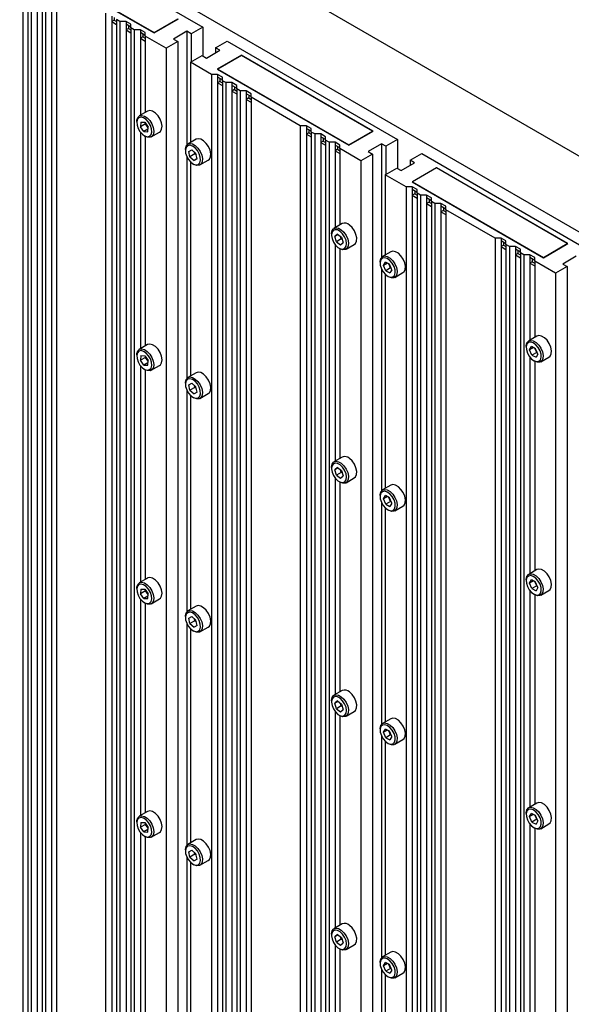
# Paper-space layout 'Blatt4' of a CAD drawing. Header units: millimetres. Extents: x 5 to 418, y 2 to 292.
# Tile 91 of 102: x 282 to 309, y 179 to 227. Entities that reach past the tile are written whole.
import ezdxf

# ---------------------------------------------------------------- set-up
doc = ezdxf.new("R2010")
doc.units = ezdxf.units.MM

psp = doc.layouts.new('Blatt4')

# ---------------------------------------------------------------- linework, layer by layer
at = {"color": 7, "linetype": 'Continuous', "lineweight": 25}
for p, q in [((265.809, 245.165), (323.084, 212.101)), ((263.098, 243.056), (319.431, 210.536)), ((282.426, 231.286), (290.675, 226.524)), ((281.954, 229.926), (288.318, 226.252)), ((281.978, 229.926), (288.318, 226.265)), ((281.966, 229.273), (281.966, 158.54)), ((282.202, 229.375), (282.202, 158.404)), ((282.366, 229.28), (282.366, 158.309)), ((282.662, 228.871), (282.662, 158.138)), ((282.897, 228.973), (282.897, 158.002)), ((283.062, 228.878), (283.062, 157.907)), ((283.357, 228.47), (283.357, 157.737)), ((283.593, 228.572), (283.593, 157.601)), ((285.973, 227.198), (285.973, 156.227)), ((286.268, 227.061), (286.268, 226.789)), ((286.386, 226.857), (286.268, 226.789)), ((286.268, 226.789), (286.268, 156.056)), ((286.268, 226.789), (286.504, 226.653)), ((286.386, 226.993), (286.386, 226.857)), ((286.386, 226.857), (286.504, 226.789)), ((286.668, 226.796), (286.504, 226.891)), ((286.504, 226.891), (286.504, 155.92)), ((286.964, 226.796), (286.668, 226.796)), ((286.668, 226.796), (286.668, 155.825)), ((287.199, 226.66), (286.964, 226.796)), ((286.964, 226.796), (286.964, 226.66)), ((288.318, 226.265), (289.473, 226.932)), ((288.318, 226.252), (289.497, 226.932)), ((287.199, 226.524), (286.964, 226.66)), ((286.964, 226.66), (286.964, 226.388)), ((287.081, 226.456), (286.964, 226.388)), ((286.964, 226.388), (286.964, 155.655)), ((286.964, 226.388), (287.199, 226.252)), ((287.081, 226.592), (287.081, 226.456)), ((287.081, 226.456), (287.199, 226.388)), ((287.199, 226.49), (287.199, 226.66)), ((287.364, 226.395), (287.199, 226.49)), ((287.199, 226.49), (287.199, 155.519)), ((287.659, 226.395), (287.364, 226.395)), ((287.364, 226.395), (287.364, 155.424)), ((287.895, 226.259), (287.659, 226.395)), ((287.659, 226.395), (287.659, 226.259)), ((289.909, 226.32), (289.261, 225.946)), ((290.116, 226.201), (289.909, 226.32)), ((289.909, 226.32), (289.909, 220.823)), ((290.675, 226.524), (290.116, 226.201)), ((290.675, 226.524), (290.675, 225.129)), ((287.895, 226.123), (287.659, 226.259)), ((287.659, 226.259), (287.659, 225.986)), ((287.777, 226.055), (287.659, 225.986)), ((287.659, 225.986), (287.659, 222.258)), ((287.659, 225.986), (287.895, 225.85)), ((287.777, 226.191), (287.777, 226.055)), ((287.777, 226.055), (287.895, 225.986)), ((287.895, 226.088), (287.895, 226.259)), ((288.908, 225.504), (287.895, 226.088)), ((287.895, 226.088), (287.895, 222.394)), ((288.318, 226.265), (288.318, 226.252)), ((289.467, 225.827), (288.908, 225.504)), ((289.261, 225.946), (289.467, 225.827)), ((289.467, 225.827), (289.467, 154.209)), ((290.116, 226.201), (290.116, 224.84)), ((291.294, 225.521), (291.854, 225.844)), ((291.854, 225.844), (300.104, 221.081)), ((288.908, 225.504), (288.908, 154.533)), ((290.852, 225.027), (291.5, 225.401)), ((291.5, 225.401), (291.294, 225.521)), ((291.294, 225.521), (291.294, 225.282)), ((290.086, 224.823), (290.646, 225.146)), ((290.646, 225.146), (290.852, 225.027)), ((292.561, 225.163), (291.383, 224.483)), ((292.561, 225.15), (291.406, 224.483)), ((298.925, 221.49), (292.561, 225.163)), ((292.561, 225.163), (292.561, 225.15)), ((298.901, 221.49), (292.561, 225.15)), ((291.099, 224.238), (290.086, 224.823)), ((290.086, 224.823), (290.086, 220.938)), ((291.383, 224.483), (297.746, 220.809)), ((291.406, 224.483), (297.746, 220.823)), ((291.406, 224.483), (291.406, 224.469)), ((291.394, 224.238), (291.099, 224.238)), ((291.099, 224.238), (291.099, 153.244)), ((291.63, 224.102), (291.394, 224.238)), ((291.394, 224.238), (291.394, 224.102)), ((291.63, 223.966), (291.394, 224.102)), ((291.394, 224.102), (291.394, 223.83)), ((291.512, 224.034), (291.512, 223.898)), ((291.63, 223.932), (291.63, 224.102)), ((291.795, 223.837), (291.63, 223.932)), ((291.63, 223.932), (291.63, 152.961)), ((291.512, 223.898), (291.394, 223.83)), ((291.394, 223.83), (291.394, 153.097)), ((291.394, 223.83), (291.63, 223.694)), ((291.512, 223.898), (291.63, 223.83)), ((292.09, 223.837), (291.795, 223.837)), ((291.795, 223.837), (291.795, 152.866)), ((292.325, 223.701), (292.09, 223.837)), ((292.09, 223.837), (292.09, 223.701)), ((292.325, 223.565), (292.09, 223.701)), ((292.09, 223.701), (292.09, 223.429)), ((292.207, 223.497), (292.09, 223.429)), ((292.207, 223.633), (292.207, 223.497)), ((292.207, 223.497), (292.325, 223.429)), ((292.325, 223.531), (292.325, 223.701)), ((292.49, 223.436), (292.325, 223.531)), ((292.325, 223.531), (292.325, 152.56)), ((292.785, 223.436), (292.49, 223.436)), ((292.49, 223.436), (292.49, 152.465)), ((293.021, 223.3), (292.785, 223.436)), ((292.785, 223.436), (292.785, 223.299)), ((292.09, 223.429), (292.09, 152.696)), ((292.09, 223.429), (292.325, 223.293)), ((293.021, 223.163), (292.785, 223.299)), ((292.785, 223.299), (292.785, 223.027)), ((292.903, 223.095), (292.785, 223.027)), ((292.785, 223.027), (292.785, 152.294)), ((292.785, 223.027), (293.021, 222.891)), ((292.903, 223.231), (292.903, 223.095)), ((292.903, 223.095), (293.021, 223.027)), ((293.021, 223.129), (293.021, 223.3)), ((295.401, 221.755), (293.021, 223.129)), ((293.021, 223.129), (293.021, 152.158)), ((288.003, 222.457), (287.602, 222.225)), ((287.482, 221.958), (287.482, 221.904)), ((287.68, 221.925), (287.662, 221.7)), ((287.898, 221.836), (287.662, 221.7)), ((287.829, 221.468), (287.662, 221.7)), ((287.68, 221.925), (287.865, 221.918)), ((288.024, 221.58), (287.829, 221.468)), ((287.865, 221.918), (288.032, 221.686)), ((287.898, 221.836), (287.9, 221.868)), ((287.898, 221.836), (287.921, 221.84)), ((288.029, 221.654), (287.898, 221.836)), ((288.014, 221.461), (288.032, 221.686)), ((295.696, 221.755), (295.401, 221.755)), ((295.401, 221.755), (295.401, 150.784)), ((295.932, 221.619), (295.696, 221.755)), ((295.696, 221.755), (295.696, 221.619)), ((295.932, 221.483), (295.696, 221.619)), ((295.696, 221.619), (295.696, 221.347)), ((295.814, 221.551), (295.814, 221.415)), ((295.932, 221.448), (295.932, 221.619)), ((287.659, 221.44), (287.659, 210.962)), ((287.829, 221.468), (288.014, 221.461)), ((287.847, 221.271), (287.894, 221.244)), ((287.895, 221.244), (287.895, 211.099)), ((288.186, 221.215), (288.586, 221.446)), ((290.36, 221.096), (289.96, 220.865)), ((295.814, 221.415), (295.696, 221.347)), ((295.696, 221.347), (295.696, 150.613)), ((295.696, 221.347), (295.932, 221.21)), ((295.814, 221.415), (295.932, 221.347)), ((296.097, 221.353), (295.932, 221.448)), ((295.932, 221.448), (295.932, 150.477)), ((296.392, 221.353), (296.097, 221.353)), ((296.097, 221.353), (296.097, 150.382)), ((296.627, 221.217), (296.392, 221.353)), ((296.392, 221.353), (296.392, 221.217)), ((296.627, 221.081), (296.392, 221.217)), ((296.392, 221.217), (296.392, 220.945)), ((296.51, 221.149), (296.51, 221.013)), ((296.627, 221.047), (296.627, 221.217)), ((297.746, 220.823), (298.901, 221.49)), ((297.746, 220.809), (298.925, 221.49)), ((298.901, 221.49), (298.901, 221.476)), ((300.104, 221.081), (299.544, 220.758)), ((300.104, 221.081), (300.104, 219.687)), ((289.839, 220.598), (289.839, 220.543)), ((290.008, 220.509), (290.154, 220.59)), ((290.35, 220.413), (290.154, 220.59)), ((296.51, 221.013), (296.392, 220.945)), ((296.392, 220.945), (296.392, 150.212)), ((296.392, 220.945), (296.627, 220.809)), ((296.51, 221.013), (296.627, 220.945)), ((296.792, 220.952), (296.627, 221.047)), ((296.627, 221.047), (296.627, 150.076)), ((297.087, 220.952), (296.792, 220.952)), ((296.792, 220.952), (296.792, 149.981)), ((297.323, 220.816), (297.087, 220.952)), ((297.087, 220.952), (297.087, 220.816)), ((297.323, 220.68), (297.087, 220.816)), ((297.087, 220.816), (297.087, 220.544)), ((297.205, 220.612), (297.087, 220.544)), ((297.205, 220.748), (297.205, 220.612)), ((297.205, 220.612), (297.323, 220.544)), ((297.323, 220.646), (297.323, 220.816)), ((298.336, 220.061), (297.323, 220.646)), ((297.323, 220.646), (297.323, 216.951)), ((297.746, 220.823), (297.746, 220.809)), ((299.337, 220.877), (298.689, 220.503)), ((299.544, 220.758), (299.337, 220.877)), ((299.337, 220.877), (299.337, 215.381)), ((299.544, 220.758), (299.544, 219.397)), ((289.909, 220.253), (289.909, 209.528)), ((290.058, 220.252), (290.008, 220.509)), ((290.294, 220.388), (290.058, 220.252)), ((290.058, 220.252), (290.254, 220.075)), ((290.4, 220.159), (290.254, 220.075)), ((290.401, 220.155), (290.254, 220.075)), ((290.294, 220.388), (290.276, 220.48)), ((290.345, 220.417), (290.294, 220.388)), ((290.368, 220.321), (290.294, 220.388)), ((290.401, 220.155), (290.35, 220.413)), ((297.087, 220.544), (297.087, 216.815)), ((297.087, 220.544), (297.323, 220.408)), ((298.896, 220.384), (298.336, 220.061)), ((298.689, 220.503), (298.896, 220.384)), ((298.896, 220.384), (298.896, 148.767)), ((300.722, 220.078), (301.282, 220.401)), ((301.282, 220.401), (309.532, 215.639)), ((290.086, 220.001), (290.086, 209.642)), ((290.204, 219.91), (290.251, 219.883)), ((290.543, 219.854), (290.943, 220.086)), ((298.336, 220.061), (298.336, 149.09)), ((299.514, 219.38), (300.074, 219.704)), ((300.074, 219.704), (300.28, 219.585)), ((300.28, 219.585), (300.928, 219.959)), ((300.928, 219.959), (300.722, 220.078)), ((300.722, 220.078), (300.722, 219.84)), ((301.989, 219.721), (300.811, 219.04)), ((301.989, 219.707), (300.834, 219.04)), ((308.353, 216.047), (301.989, 219.721)), ((301.989, 219.721), (301.989, 219.707)), ((308.33, 216.047), (301.989, 219.707)), ((300.527, 218.796), (299.514, 219.38)), ((299.514, 219.38), (299.514, 215.495)), ((300.822, 218.796), (300.527, 218.796)), ((300.527, 218.796), (300.527, 147.802)), ((300.811, 219.04), (307.175, 215.366)), ((301.058, 218.66), (300.822, 218.796)), ((300.822, 218.796), (300.822, 218.66)), ((300.834, 219.04), (307.175, 215.38)), ((300.834, 219.04), (300.834, 219.027)), ((301.058, 218.523), (300.822, 218.66)), ((300.822, 218.66), (300.822, 218.387)), ((300.94, 218.455), (300.822, 218.387)), ((300.822, 218.387), (300.822, 147.654)), ((300.822, 218.387), (301.058, 218.251)), ((300.94, 218.592), (300.94, 218.455)), ((300.94, 218.455), (301.058, 218.387)), ((301.058, 218.489), (301.058, 218.66)), ((301.223, 218.394), (301.058, 218.489)), ((301.058, 218.489), (301.058, 147.518)), ((301.518, 218.394), (301.223, 218.394)), ((301.223, 218.394), (301.223, 147.423)), ((301.753, 218.258), (301.518, 218.394)), ((301.518, 218.394), (301.518, 218.258)), ((301.753, 218.122), (301.518, 218.258)), ((301.518, 218.258), (301.518, 217.986)), ((301.753, 218.088), (301.753, 218.258)), ((301.636, 218.054), (301.518, 217.986)), ((301.518, 217.986), (301.518, 147.253)), ((301.518, 217.986), (301.753, 217.85)), ((301.636, 218.19), (301.636, 218.054)), ((301.636, 218.054), (301.753, 217.986)), ((301.918, 217.993), (301.753, 218.088)), ((301.753, 218.088), (301.753, 147.117)), ((302.213, 217.993), (301.918, 217.993)), ((301.918, 217.993), (301.918, 147.022)), ((302.449, 217.857), (302.213, 217.993)), ((302.213, 217.993), (302.213, 217.857)), ((302.449, 217.721), (302.213, 217.857)), ((302.213, 217.857), (302.213, 217.585)), ((302.331, 217.789), (302.331, 217.653)), ((302.449, 217.686), (302.449, 217.857)), ((302.331, 217.653), (302.213, 217.585)), ((302.213, 217.585), (302.213, 146.851)), ((302.213, 217.585), (302.449, 217.449)), ((302.331, 217.653), (302.449, 217.585)), ((304.829, 216.312), (302.449, 217.686)), ((302.449, 217.686), (302.449, 146.715)), ((297.431, 217.014), (297.031, 216.783)), ((296.91, 216.516), (296.91, 216.461)), ((297.199, 216.513), (297.073, 216.4)), ((297.229, 216.49), (297.073, 216.4)), ((297.149, 216.137), (297.073, 216.4)), ((297.199, 216.513), (297.401, 216.363)), ((297.385, 216.273), (297.347, 216.403)), ((297.385, 216.273), (297.419, 216.299)), ((297.401, 216.363), (297.477, 216.101)), ((305.124, 216.312), (304.829, 216.312)), ((304.829, 216.312), (304.829, 145.341)), ((305.36, 216.176), (305.124, 216.312)), ((305.124, 216.312), (305.124, 216.176)), ((297.087, 215.997), (297.087, 205.52)), ((297.385, 216.273), (297.149, 216.137)), ((297.149, 216.137), (297.351, 215.988)), ((297.275, 215.828), (297.322, 215.801)), ((297.351, 215.988), (297.477, 216.101)), ((297.439, 216.234), (297.385, 216.273)), ((297.614, 215.772), (298.015, 216.004)), ((305.36, 216.04), (305.124, 216.176)), ((305.124, 216.176), (305.124, 215.904)), ((305.242, 215.972), (305.124, 215.904)), ((305.124, 215.904), (305.124, 145.171)), ((305.124, 215.904), (305.36, 215.768)), ((305.242, 216.108), (305.242, 215.972)), ((305.242, 215.972), (305.36, 215.904)), ((305.36, 216.006), (305.36, 216.176)), ((305.525, 215.911), (305.36, 216.006)), ((305.36, 216.006), (305.36, 145.035)), ((305.82, 215.911), (305.525, 215.911)), ((305.525, 215.911), (305.525, 144.94)), ((306.056, 215.775), (305.82, 215.911)), ((305.82, 215.911), (305.82, 215.775)), ((307.175, 215.38), (308.33, 216.047)), ((307.175, 215.366), (308.353, 216.047)), ((308.33, 216.047), (308.33, 216.033)), ((297.323, 215.801), (297.323, 205.656)), ((299.788, 215.653), (299.388, 215.422)), ((306.056, 215.639), (305.82, 215.775)), ((305.82, 215.775), (305.82, 215.502)), ((305.938, 215.57), (305.82, 215.502)), ((305.82, 215.502), (305.82, 144.769)), ((305.82, 215.502), (306.056, 215.366)), ((305.938, 215.707), (305.938, 215.57)), ((305.938, 215.57), (306.056, 215.502)), ((306.056, 215.604), (306.056, 215.775)), ((306.22, 215.509), (306.056, 215.604)), ((306.056, 215.604), (306.056, 144.633)), ((306.515, 215.509), (306.22, 215.509)), ((306.22, 215.509), (306.22, 144.538)), ((306.751, 215.373), (306.515, 215.509)), ((306.515, 215.509), (306.515, 215.373)), ((306.751, 215.237), (306.515, 215.373)), ((306.515, 215.373), (306.515, 215.101)), ((306.751, 215.203), (306.751, 215.373)), ((307.175, 215.38), (307.175, 215.366)), ((308.766, 215.434), (308.117, 215.06)), ((299.267, 215.155), (299.267, 215.1)), ((299.428, 214.994), (299.52, 215.151)), ((299.616, 215.102), (299.428, 214.994)), ((299.54, 214.732), (299.428, 214.994)), ((299.724, 215.047), (299.52, 215.151)), ((299.776, 214.869), (299.54, 214.732)), ((299.776, 214.869), (299.693, 215.063)), ((299.836, 214.785), (299.724, 215.047)), ((299.792, 214.887), (299.776, 214.869)), ((299.807, 214.852), (299.776, 214.869)), ((306.633, 215.169), (306.515, 215.101)), ((306.515, 215.101), (306.515, 211.373)), ((306.515, 215.101), (306.751, 214.965)), ((306.633, 215.305), (306.633, 215.169)), ((306.633, 215.169), (306.751, 215.101)), ((307.764, 214.618), (306.751, 215.203)), ((306.751, 215.203), (306.751, 211.509)), ((308.324, 214.941), (307.764, 214.618)), ((308.117, 215.06), (308.324, 214.941)), ((308.324, 214.941), (308.324, 143.324)), ((299.337, 214.81), (299.337, 204.085)), ((299.514, 214.558), (299.514, 204.2)), ((299.54, 214.732), (299.744, 214.628)), ((299.632, 214.468), (299.679, 214.441)), ((299.836, 214.785), (299.744, 214.628)), ((299.971, 214.412), (300.372, 214.643)), ((307.764, 214.618), (307.764, 143.647)), ((306.859, 211.571), (306.459, 211.34)), ((288.003, 211.161), (287.602, 210.93)), ((306.338, 211.073), (306.338, 211.018)), ((306.499, 210.912), (306.592, 211.069)), ((306.795, 210.965), (306.592, 211.069)), ((287.482, 210.663), (287.482, 210.608)), ((287.68, 210.629), (287.662, 210.404)), ((287.68, 210.629), (287.865, 210.622)), ((287.865, 210.622), (288.032, 210.391)), ((287.898, 210.54), (287.9, 210.573)), ((306.687, 211.02), (306.499, 210.912)), ((306.611, 210.65), (306.499, 210.912)), ((306.847, 210.786), (306.611, 210.65)), ((306.611, 210.65), (306.815, 210.546)), ((306.847, 210.786), (306.764, 210.981)), ((306.907, 210.703), (306.795, 210.965)), ((306.907, 210.703), (306.815, 210.546)), ((306.863, 210.805), (306.847, 210.786)), ((306.878, 210.77), (306.847, 210.786)), ((287.659, 210.144), (287.659, 199.667)), ((287.898, 210.54), (287.662, 210.404)), ((287.829, 210.173), (287.662, 210.404)), ((288.024, 210.285), (287.829, 210.173)), ((287.829, 210.173), (288.014, 210.166)), ((287.898, 210.54), (287.921, 210.545)), ((288.029, 210.358), (287.898, 210.54)), ((288.014, 210.166), (288.032, 210.391)), ((288.186, 209.92), (288.586, 210.151)), ((306.515, 210.554), (306.515, 200.077)), ((306.703, 210.386), (306.75, 210.358)), ((306.751, 210.358), (306.751, 200.213)), ((307.042, 210.33), (307.443, 210.561)), ((287.847, 209.976), (287.894, 209.948)), ((287.895, 209.948), (287.895, 199.803)), ((290.36, 209.801), (289.96, 209.569)), ((289.839, 209.302), (289.839, 209.248)), ((290.008, 209.214), (290.154, 209.294)), ((290.058, 208.956), (290.008, 209.214)), ((290.35, 209.117), (290.154, 209.294)), ((290.294, 209.093), (290.276, 209.184)), ((289.909, 208.957), (289.909, 198.233)), ((290.294, 209.093), (290.058, 208.956)), ((290.058, 208.956), (290.254, 208.779)), ((290.086, 208.706), (290.086, 198.347)), ((290.4, 208.863), (290.254, 208.779)), ((290.401, 208.86), (290.254, 208.779)), ((290.345, 209.122), (290.294, 209.093)), ((290.368, 209.025), (290.294, 209.093)), ((290.401, 208.86), (290.35, 209.117)), ((290.543, 208.559), (290.943, 208.79)), ((290.204, 208.615), (290.251, 208.588)), ((297.431, 205.718), (297.031, 205.487)), ((296.91, 205.22), (296.91, 205.166)), ((297.199, 205.217), (297.073, 205.104)), ((297.229, 205.195), (297.073, 205.104)), ((297.149, 204.842), (297.073, 205.104)), ((297.385, 204.978), (297.149, 204.842)), ((297.199, 205.217), (297.401, 205.068)), ((297.385, 204.978), (297.347, 205.107)), ((297.385, 204.978), (297.419, 205.004)), ((297.439, 204.938), (297.385, 204.978)), ((297.401, 205.068), (297.477, 204.805)), ((297.087, 204.702), (297.087, 194.224)), ((297.149, 204.842), (297.351, 204.692)), ((297.275, 204.533), (297.322, 204.506)), ((297.323, 204.505), (297.323, 194.36)), ((297.351, 204.692), (297.477, 204.805)), ((297.614, 204.477), (298.015, 204.708)), ((299.788, 204.358), (299.388, 204.127)), ((299.267, 203.859), (299.267, 203.805)), ((299.337, 203.515), (299.337, 192.79)), ((299.428, 203.699), (299.52, 203.856)), ((299.616, 203.807), (299.428, 203.699)), ((299.54, 203.437), (299.428, 203.699)), ((299.724, 203.751), (299.52, 203.856)), ((299.776, 203.573), (299.54, 203.437)), ((299.54, 203.437), (299.744, 203.332)), ((299.776, 203.573), (299.693, 203.767)), ((299.836, 203.489), (299.724, 203.751)), ((299.836, 203.489), (299.744, 203.332)), ((299.792, 203.592), (299.776, 203.573)), ((299.807, 203.557), (299.776, 203.573)), ((299.514, 203.263), (299.514, 192.904)), ((299.632, 203.172), (299.679, 203.145)), ((299.971, 203.116), (300.372, 203.347)), ((306.859, 200.276), (306.459, 200.044)), ((288.003, 199.866), (287.602, 199.634)), ((306.338, 199.777), (306.338, 199.723)), ((306.499, 199.617), (306.592, 199.774)), ((306.687, 199.725), (306.499, 199.617)), ((306.611, 199.355), (306.499, 199.617)), ((306.795, 199.669), (306.592, 199.774)), ((306.847, 199.491), (306.764, 199.685)), ((306.907, 199.407), (306.795, 199.669)), ((287.482, 199.367), (287.482, 199.313)), ((287.68, 199.334), (287.662, 199.109)), ((287.898, 199.245), (287.662, 199.109)), ((287.68, 199.334), (287.865, 199.327)), ((287.865, 199.327), (288.032, 199.095)), ((287.898, 199.245), (287.9, 199.277)), ((287.898, 199.245), (287.921, 199.249)), ((288.029, 199.063), (287.898, 199.245)), ((306.515, 199.259), (306.515, 188.782)), ((306.847, 199.491), (306.611, 199.355)), ((306.611, 199.355), (306.815, 199.25)), ((306.907, 199.407), (306.815, 199.25)), ((306.863, 199.51), (306.847, 199.491)), ((306.878, 199.475), (306.847, 199.491)), ((307.042, 199.034), (307.443, 199.265)), ((287.659, 198.849), (287.659, 188.372)), ((287.829, 198.877), (287.662, 199.109)), ((288.024, 198.989), (287.829, 198.877)), ((287.829, 198.877), (288.014, 198.87)), ((287.847, 198.68), (287.894, 198.653)), ((288.014, 198.87), (288.032, 199.095)), ((288.186, 198.624), (288.586, 198.855)), ((306.703, 199.09), (306.75, 199.063)), ((306.751, 199.063), (306.751, 188.918)), ((287.895, 198.653), (287.895, 188.508)), ((290.36, 198.505), (289.96, 198.274)), ((289.839, 198.007), (289.839, 197.952)), ((290.008, 197.919), (290.154, 197.999)), ((290.058, 197.661), (290.008, 197.919)), ((290.294, 197.797), (290.058, 197.661)), ((290.35, 197.822), (290.154, 197.999)), ((290.294, 197.797), (290.276, 197.889)), ((290.345, 197.826), (290.294, 197.797)), ((290.368, 197.73), (290.294, 197.797)), ((290.401, 197.564), (290.35, 197.822)), ((289.909, 197.662), (289.909, 186.937)), ((290.058, 197.661), (290.254, 197.484)), ((290.086, 197.41), (290.086, 187.051)), ((290.204, 197.319), (290.251, 197.292)), ((290.4, 197.568), (290.254, 197.484)), ((290.401, 197.564), (290.254, 197.484)), ((290.543, 197.263), (290.943, 197.495)), ((297.431, 194.423), (297.031, 194.192)), ((296.91, 193.925), (296.91, 193.87)), ((297.199, 193.922), (297.073, 193.809)), ((297.229, 193.899), (297.073, 193.809)), ((297.199, 193.922), (297.401, 193.772)), ((297.149, 193.546), (297.073, 193.809)), ((297.385, 193.682), (297.149, 193.546)), ((297.149, 193.546), (297.351, 193.397)), ((297.385, 193.682), (297.347, 193.812)), ((297.351, 193.397), (297.477, 193.51)), ((297.385, 193.682), (297.419, 193.708)), ((297.439, 193.643), (297.385, 193.682)), ((297.401, 193.772), (297.477, 193.51)), ((297.087, 193.406), (297.087, 182.929)), ((297.275, 193.237), (297.322, 193.21)), ((297.323, 193.21), (297.323, 183.065)), ((297.614, 193.181), (298.015, 193.413)), ((299.788, 193.062), (299.388, 192.831)), ((299.267, 192.564), (299.267, 192.51)), ((299.428, 192.403), (299.52, 192.56)), ((299.616, 192.511), (299.428, 192.403)), ((299.724, 192.456), (299.52, 192.56)), ((299.776, 192.278), (299.693, 192.472)), ((299.337, 192.219), (299.337, 181.494)), ((299.54, 192.142), (299.428, 192.403)), ((299.776, 192.278), (299.54, 192.142)), ((299.54, 192.142), (299.744, 192.037)), ((299.836, 192.194), (299.724, 192.456)), ((299.836, 192.194), (299.744, 192.037)), ((299.792, 192.296), (299.776, 192.278)), ((299.807, 192.261), (299.776, 192.278)), ((299.971, 191.821), (300.372, 192.052)), ((299.514, 191.967), (299.514, 181.609)), ((299.632, 191.877), (299.679, 191.85)), ((306.859, 188.98), (306.459, 188.749)), ((288.003, 188.57), (287.602, 188.339)), ((306.338, 188.482), (306.338, 188.427)), ((306.499, 188.321), (306.592, 188.478)), ((306.687, 188.429), (306.499, 188.321)), ((306.611, 188.059), (306.499, 188.321)), ((306.795, 188.374), (306.592, 188.478)), ((306.847, 188.196), (306.611, 188.059)), ((306.847, 188.196), (306.764, 188.39)), ((306.907, 188.112), (306.795, 188.374)), ((306.863, 188.214), (306.847, 188.196)), ((306.878, 188.179), (306.847, 188.196)), ((287.482, 188.072), (287.482, 188.017)), ((287.68, 188.038), (287.662, 187.813)), ((287.898, 187.949), (287.662, 187.813)), ((287.829, 187.582), (287.662, 187.813)), ((287.68, 188.038), (287.865, 188.031)), ((287.865, 188.031), (288.032, 187.8)), ((287.898, 187.949), (287.9, 187.982)), ((287.898, 187.949), (287.921, 187.954)), ((288.029, 187.767), (287.898, 187.949)), ((288.014, 187.575), (288.032, 187.8)), ((306.515, 187.963), (306.515, 177.486)), ((306.611, 188.059), (306.815, 187.955)), ((306.703, 187.795), (306.75, 187.768)), ((306.751, 187.767), (306.751, 177.622)), ((306.907, 188.112), (306.815, 187.955)), ((307.042, 187.739), (307.443, 187.97)), ((287.659, 187.553), (287.659, 177.076)), ((288.024, 187.694), (287.829, 187.582)), ((287.829, 187.582), (288.014, 187.575)), ((287.847, 187.385), (287.894, 187.357)), ((287.895, 187.357), (287.895, 177.212)), ((288.186, 187.329), (288.586, 187.56)), ((290.36, 187.21), (289.96, 186.978)), ((289.839, 186.711), (289.839, 186.657)), ((289.909, 186.366), (289.909, 175.642)), ((290.008, 186.623), (290.154, 186.703)), ((290.058, 186.366), (290.008, 186.623)), ((290.294, 186.502), (290.058, 186.366)), ((290.058, 186.366), (290.254, 186.188)), ((290.35, 186.526), (290.154, 186.703)), ((290.294, 186.502), (290.276, 186.593)), ((290.345, 186.531), (290.294, 186.502)), ((290.368, 186.435), (290.294, 186.502)), ((290.401, 186.269), (290.35, 186.526)), ((290.086, 186.115), (290.086, 175.756)), ((290.204, 186.024), (290.251, 185.997)), ((290.4, 186.272), (290.254, 186.188)), ((290.401, 186.269), (290.254, 186.188)), ((290.543, 185.968), (290.943, 186.199)), ((297.431, 183.128), (297.031, 182.896)), ((296.91, 182.629), (296.91, 182.575)), ((297.199, 182.626), (297.073, 182.513)), ((297.229, 182.604), (297.073, 182.513)), ((297.149, 182.251), (297.073, 182.513)), ((297.199, 182.626), (297.401, 182.477)), ((297.385, 182.387), (297.347, 182.516)), ((297.401, 182.477), (297.477, 182.214)), ((297.087, 182.111), (297.087, 171.633)), ((297.385, 182.387), (297.149, 182.251)), ((297.149, 182.251), (297.351, 182.101)), ((297.351, 182.101), (297.477, 182.214)), ((297.385, 182.387), (297.419, 182.413)), ((297.439, 182.347), (297.385, 182.387)), ((297.614, 181.886), (298.015, 182.117)), ((297.275, 181.942), (297.322, 181.915)), ((297.323, 181.914), (297.323, 171.769)), ((299.788, 181.767), (299.388, 181.536)), ((299.267, 181.268), (299.267, 181.214)), ((299.428, 181.108), (299.52, 181.265)), ((299.616, 181.216), (299.428, 181.108)), ((299.54, 180.846), (299.428, 181.108)), ((299.724, 181.16), (299.52, 181.265)), ((299.776, 180.982), (299.693, 181.176)), ((299.836, 180.898), (299.724, 181.16)), ((299.337, 180.924), (299.337, 170.199)), ((299.514, 180.672), (299.514, 170.313)), ((299.776, 180.982), (299.54, 180.846)), ((299.54, 180.846), (299.744, 180.741)), ((299.632, 180.581), (299.679, 180.554)), ((299.836, 180.898), (299.744, 180.741)), ((299.792, 181.001), (299.776, 180.982)), ((299.807, 180.966), (299.776, 180.982)), ((299.971, 180.525), (300.372, 180.756))]:
    psp.add_line(p, q, dxfattribs=at)
at = {"color": 7, "linetype": 'Continuous', "lineweight": 25, "flags": 128}
for points in [[(288.12, 222.484), (288.008, 222.459), (288.003, 222.457)], [(288.586, 221.446), (288.626, 221.477), (288.688, 221.581), (288.707, 221.725), (288.682, 221.894), (288.614, 222.069), (288.512, 222.231), (288.386, 222.363), (288.251, 222.451), (288.12, 222.484)], [(287.482, 221.958), (287.486, 222.023), (287.527, 222.149), (287.608, 222.228), (287.719, 222.253)], [(287.692, 222.164), (287.588, 222.14), (287.516, 222.062), (287.483, 221.939), (287.494, 221.787), (287.548, 221.623), (287.638, 221.468), (287.753, 221.34), (287.879, 221.254), (288.002, 221.221), (288.106, 221.246), (288.178, 221.324), (288.211, 221.447), (288.2, 221.599), (288.146, 221.763), (288.056, 221.918), (287.941, 222.046), (287.815, 222.132), (287.692, 222.164)], [(287.719, 222.253), (287.85, 222.219), (287.986, 222.132), (288.111, 222), (288.213, 221.837), (288.281, 221.662), (288.306, 221.494), (288.287, 221.349), (288.226, 221.245), (288.128, 221.193), (288.005, 221.197), (287.894, 221.244)], [(290.943, 220.086), (290.998, 220.131), (291.052, 220.244), (291.063, 220.394), (291.029, 220.565), (290.955, 220.739), (290.848, 220.897), (290.719, 221.022), (290.583, 221.1), (290.455, 221.123), (290.36, 221.096)], [(289.839, 220.598), (289.84, 220.635), (289.873, 220.768), (289.947, 220.857), (290.054, 220.892), (290.183, 220.869), (290.318, 220.791), (290.447, 220.666), (290.554, 220.508), (290.629, 220.334), (290.662, 220.162), (290.651, 220.012), (290.597, 219.9), (290.505, 219.838), (290.386, 219.832), (290.252, 219.883), (290.251, 219.883)], [(289.85, 220.432), (289.902, 220.269), (289.991, 220.113), (290.105, 219.983), (290.231, 219.896), (290.354, 219.861), (290.459, 219.883), (290.533, 219.959), (290.568, 220.081), (290.558, 220.232), (290.506, 220.396), (290.417, 220.552), (290.303, 220.681), (290.177, 220.769), (290.054, 220.804), (289.949, 220.782), (289.875, 220.705), (289.84, 220.584), (289.85, 220.432)], [(296.91, 216.516), (296.91, 216.543), (296.94, 216.678), (297.012, 216.77), (297.117, 216.809), (297.244, 216.79), (297.38, 216.716)], [(298.015, 216.004), (298.074, 216.056), (298.125, 216.171), (298.133, 216.323), (298.096, 216.495), (298.019, 216.669), (297.91, 216.825), (297.781, 216.947)], [(297.326, 216.639), (297.199, 216.707), (297.082, 216.72), (296.987, 216.676), (296.928, 216.581), (296.91, 216.447), (296.936, 216.288), (297.003, 216.125), (297.103, 215.977), (297.224, 215.862), (297.351, 215.794), (297.468, 215.781), (297.563, 215.824), (297.622, 215.919), (297.64, 216.054), (297.614, 216.212), (297.547, 216.376), (297.447, 216.523), (297.326, 216.639)], [(297.38, 216.716), (297.509, 216.594), (297.619, 216.438), (297.696, 216.264), (297.732, 216.092), (297.725, 215.94), (297.673, 215.824), (297.584, 215.758), (297.466, 215.748), (297.333, 215.795), (297.322, 215.801)], [(299.267, 215.155), (299.268, 215.193), (299.302, 215.326), (299.376, 215.415), (299.483, 215.449), (299.611, 215.426), (299.747, 215.347), (299.876, 215.222), (299.983, 215.064), (300.057, 214.89), (300.09, 214.719), (300.079, 214.569), (300.025, 214.457), (299.933, 214.395), (299.813, 214.389), (299.679, 214.44), (299.679, 214.441)], [(299.326, 214.835), (299.413, 214.678), (299.526, 214.547), (299.652, 214.457), (299.776, 214.419), (299.882, 214.438), (299.958, 214.511), (299.995, 214.63), (299.988, 214.78), (299.938, 214.944), (299.851, 215.101), (299.738, 215.232), (299.612, 215.322), (299.488, 215.36), (299.382, 215.342), (299.306, 215.268), (299.269, 215.149), (299.276, 214.999), (299.326, 214.835)], [(300.372, 214.643), (300.425, 214.688), (300.48, 214.8), (300.491, 214.95), (300.458, 215.121), (300.383, 215.296), (300.276, 215.454), (300.148, 215.579), (300.012, 215.657), (299.884, 215.68), (299.788, 215.653)], [(307.443, 210.561), (307.496, 210.606), (307.551, 210.718), (307.562, 210.868), (307.529, 211.039), (307.454, 211.213), (307.347, 211.372), (307.219, 211.497), (307.083, 211.575), (306.955, 211.598), (306.859, 211.571)], [(288.12, 211.188), (288.008, 211.164), (288.003, 211.161)], [(288.586, 210.151), (288.626, 210.181), (288.688, 210.285), (288.707, 210.43), (288.682, 210.598), (288.614, 210.773), (288.512, 210.936), (288.386, 211.068), (288.251, 211.155), (288.12, 211.188)], [(306.338, 211.073), (306.339, 211.111), (306.373, 211.244), (306.447, 211.333), (306.554, 211.367), (306.682, 211.344), (306.818, 211.265), (306.947, 211.14), (307.054, 210.982), (307.128, 210.808), (307.161, 210.637), (307.15, 210.487), (307.096, 210.375), (307.004, 210.313), (306.884, 210.307), (306.75, 210.358), (306.75, 210.358)], [(306.397, 210.753), (306.484, 210.596), (306.597, 210.465), (306.723, 210.375), (306.847, 210.337), (306.953, 210.356), (307.029, 210.429), (307.066, 210.548), (307.059, 210.698), (307.009, 210.862), (306.922, 211.019), (306.809, 211.15), (306.683, 211.24), (306.56, 211.278), (306.453, 211.26), (306.377, 211.186), (306.34, 211.067), (306.347, 210.917), (306.397, 210.753)], [(287.482, 210.663), (287.486, 210.727), (287.527, 210.853), (287.608, 210.933), (287.719, 210.957)], [(287.692, 210.869), (287.588, 210.845), (287.516, 210.767), (287.483, 210.644), (287.494, 210.491), (287.548, 210.328), (287.638, 210.172), (287.753, 210.044), (287.879, 209.959), (288.002, 209.926), (288.106, 209.95), (288.178, 210.028), (288.211, 210.151), (288.2, 210.304), (288.146, 210.467), (288.056, 210.623), (287.941, 210.751), (287.815, 210.836), (287.692, 210.869)], [(287.719, 210.957), (287.85, 210.924), (287.986, 210.836), (288.111, 210.704), (288.213, 210.542), (288.281, 210.367), (288.306, 210.198), (288.287, 210.054), (288.226, 209.95), (288.128, 209.897), (288.005, 209.902), (287.894, 209.948)], [(290.943, 208.79), (290.998, 208.836), (291.052, 208.948), (291.063, 209.098), (291.029, 209.27), (290.955, 209.444), (290.848, 209.602), (290.719, 209.727), (290.583, 209.805), (290.455, 209.828), (290.36, 209.801)], [(289.839, 209.302), (289.84, 209.34), (289.873, 209.473), (289.947, 209.561), (290.054, 209.596), (290.183, 209.573), (290.318, 209.495), (290.447, 209.37), (290.554, 209.212), (290.629, 209.038), (290.662, 208.867), (290.651, 208.717), (290.597, 208.605), (290.505, 208.542), (290.386, 208.536), (290.252, 208.587), (290.251, 208.588)], [(289.85, 209.137), (289.902, 208.973), (289.991, 208.817), (290.105, 208.688), (290.231, 208.6), (290.354, 208.566), (290.459, 208.588), (290.533, 208.664), (290.568, 208.785), (290.558, 208.937), (290.506, 209.1), (290.417, 209.256), (290.303, 209.386), (290.177, 209.473), (290.054, 209.508), (289.949, 209.486), (289.875, 209.41), (289.84, 209.288), (289.85, 209.137)], [(296.91, 205.22), (296.91, 205.247), (296.94, 205.383), (297.012, 205.475), (297.117, 205.514), (297.244, 205.495), (297.38, 205.42)], [(297.326, 205.343), (297.199, 205.411), (297.082, 205.424), (296.987, 205.381), (296.928, 205.286), (296.91, 205.151), (296.936, 204.993), (297.003, 204.83), (297.103, 204.682), (297.224, 204.567), (297.351, 204.498), (297.468, 204.485), (297.563, 204.529), (297.622, 204.624), (297.64, 204.758), (297.614, 204.917), (297.547, 205.08), (297.447, 205.228), (297.326, 205.343)], [(297.38, 205.42), (297.509, 205.298), (297.619, 205.142), (297.696, 204.969), (297.732, 204.796), (297.725, 204.644), (297.673, 204.529), (297.584, 204.463), (297.466, 204.453), (297.333, 204.5), (297.322, 204.506)], [(298.015, 204.708), (298.074, 204.76), (298.125, 204.876), (298.133, 205.028), (298.096, 205.2), (298.019, 205.373), (297.91, 205.53), (297.781, 205.652)], [(300.372, 203.347), (300.425, 203.393), (300.48, 203.505), (300.491, 203.655), (300.458, 203.826), (300.383, 204), (300.276, 204.158), (300.148, 204.283), (300.012, 204.362), (299.884, 204.385), (299.788, 204.358)], [(299.267, 203.859), (299.268, 203.898), (299.302, 204.031), (299.376, 204.119), (299.483, 204.154), (299.611, 204.13), (299.747, 204.052), (299.876, 203.927), (299.983, 203.769), (300.057, 203.595), (300.09, 203.423), (300.079, 203.274), (300.025, 203.161), (299.933, 203.099), (299.813, 203.093), (299.679, 203.145), (299.679, 203.145)], [(299.326, 203.54), (299.413, 203.383), (299.526, 203.251), (299.652, 203.161), (299.776, 203.123), (299.882, 203.142), (299.958, 203.215), (299.995, 203.334), (299.988, 203.485), (299.938, 203.648), (299.851, 203.805), (299.738, 203.937), (299.612, 204.027), (299.488, 204.065), (299.382, 204.046), (299.306, 203.973), (299.269, 203.854), (299.276, 203.703), (299.326, 203.54)], [(307.443, 199.265), (307.496, 199.311), (307.551, 199.423), (307.562, 199.573), (307.529, 199.744), (307.454, 199.918), (307.347, 200.076), (307.219, 200.201), (307.083, 200.28), (306.955, 200.303), (306.859, 200.276)], [(287.482, 199.367), (287.486, 199.432), (287.527, 199.558), (287.608, 199.637), (287.719, 199.662)], [(287.719, 199.662), (287.85, 199.628), (287.986, 199.541), (288.111, 199.409), (288.213, 199.247), (288.281, 199.071), (288.306, 198.903), (288.287, 198.759), (288.226, 198.654), (288.128, 198.602), (288.005, 198.606), (287.894, 198.653)], [(288.12, 199.893), (288.008, 199.869), (288.003, 199.866)], [(288.586, 198.855), (288.626, 198.886), (288.688, 198.99), (288.707, 199.134), (288.682, 199.303), (288.614, 199.478), (288.512, 199.64), (288.386, 199.772), (288.251, 199.86), (288.12, 199.893)], [(306.338, 199.777), (306.339, 199.816), (306.373, 199.949), (306.447, 200.037), (306.554, 200.072), (306.682, 200.048), (306.818, 199.97), (306.947, 199.845), (307.054, 199.687), (307.128, 199.513), (307.161, 199.341), (307.15, 199.192), (307.096, 199.079), (307.004, 199.017), (306.884, 199.011), (306.75, 199.063), (306.75, 199.063)], [(306.397, 199.458), (306.484, 199.301), (306.597, 199.169), (306.723, 199.079), (306.847, 199.041), (306.953, 199.06), (307.029, 199.133), (307.066, 199.252), (307.059, 199.403), (307.009, 199.566), (306.922, 199.723), (306.809, 199.855), (306.683, 199.945), (306.56, 199.983), (306.453, 199.964), (306.377, 199.891), (306.34, 199.772), (306.347, 199.621), (306.397, 199.458)], [(287.692, 199.574), (287.588, 199.549), (287.516, 199.471), (287.483, 199.348), (287.494, 199.196), (287.548, 199.032), (287.638, 198.877), (287.753, 198.749), (287.879, 198.663), (288.002, 198.631), (288.106, 198.655), (288.178, 198.733), (288.211, 198.856), (288.2, 199.008), (288.146, 199.172), (288.056, 199.327), (287.941, 199.455), (287.815, 199.541), (287.692, 199.574)], [(289.839, 198.007), (289.84, 198.044), (289.873, 198.177), (289.947, 198.266), (290.054, 198.301), (290.183, 198.278), (290.318, 198.2), (290.447, 198.075), (290.554, 197.917), (290.629, 197.743), (290.662, 197.571), (290.651, 197.422), (290.597, 197.309), (290.505, 197.247), (290.386, 197.241), (290.252, 197.292), (290.251, 197.292)], [(289.85, 197.841), (289.902, 197.678), (289.991, 197.522), (290.105, 197.392), (290.231, 197.305), (290.354, 197.27), (290.459, 197.292), (290.533, 197.368), (290.568, 197.49), (290.558, 197.641), (290.506, 197.805), (290.417, 197.961), (290.303, 198.09), (290.177, 198.178), (290.054, 198.213), (289.949, 198.191), (289.875, 198.114), (289.84, 197.993), (289.85, 197.841)], [(290.943, 197.495), (290.998, 197.54), (291.052, 197.653), (291.063, 197.803), (291.029, 197.974), (290.955, 198.148), (290.848, 198.306), (290.719, 198.431), (290.583, 198.509), (290.455, 198.532), (290.36, 198.505)], [(296.91, 193.925), (296.91, 193.952), (296.94, 194.087), (297.012, 194.179), (297.117, 194.218), (297.244, 194.199), (297.38, 194.125)], [(297.326, 194.048), (297.199, 194.116), (297.082, 194.129), (296.987, 194.085), (296.928, 193.99), (296.91, 193.856), (296.936, 193.697), (297.003, 193.534), (297.103, 193.386), (297.224, 193.271), (297.351, 193.203), (297.468, 193.19), (297.563, 193.233), (297.622, 193.328), (297.64, 193.463), (297.614, 193.621), (297.547, 193.785), (297.447, 193.933), (297.326, 194.048)], [(297.38, 194.125), (297.509, 194.003), (297.619, 193.847), (297.696, 193.673), (297.732, 193.501), (297.725, 193.349), (297.673, 193.234), (297.584, 193.167), (297.466, 193.157), (297.333, 193.204), (297.322, 193.21)], [(298.015, 193.413), (298.074, 193.465), (298.125, 193.58), (298.133, 193.732), (298.096, 193.904), (298.019, 194.078), (297.91, 194.234), (297.781, 194.356)], [(300.372, 192.052), (300.425, 192.097), (300.48, 192.209), (300.491, 192.359), (300.458, 192.53), (300.383, 192.705), (300.276, 192.863), (300.148, 192.988), (300.012, 193.066), (299.884, 193.089), (299.788, 193.062)], [(299.267, 192.564), (299.268, 192.602), (299.302, 192.735), (299.376, 192.824), (299.483, 192.858), (299.611, 192.835), (299.747, 192.756), (299.876, 192.631), (299.983, 192.473), (300.057, 192.299), (300.09, 192.128), (300.079, 191.978), (300.025, 191.866), (299.933, 191.804), (299.813, 191.798), (299.679, 191.85), (299.679, 191.85)], [(299.326, 192.244), (299.413, 192.087), (299.526, 191.956), (299.652, 191.866), (299.776, 191.828), (299.882, 191.847), (299.958, 191.92), (299.995, 192.039), (299.988, 192.189), (299.938, 192.353), (299.851, 192.51), (299.738, 192.641), (299.612, 192.731), (299.488, 192.769), (299.382, 192.751), (299.306, 192.677), (299.269, 192.558), (299.276, 192.408), (299.326, 192.244)], [(306.338, 188.482), (306.339, 188.52), (306.373, 188.653), (306.447, 188.742), (306.554, 188.776), (306.682, 188.753), (306.818, 188.674), (306.947, 188.549), (307.054, 188.391), (307.128, 188.217), (307.161, 188.046), (307.15, 187.896), (307.096, 187.784), (307.004, 187.722), (306.884, 187.716), (306.75, 187.767), (306.75, 187.768)], [(306.397, 188.162), (306.484, 188.005), (306.597, 187.874), (306.723, 187.784), (306.847, 187.746), (306.953, 187.765), (307.029, 187.838), (307.066, 187.957), (307.059, 188.107), (307.009, 188.271), (306.922, 188.428), (306.809, 188.559), (306.683, 188.649), (306.56, 188.687), (306.453, 188.669), (306.377, 188.595), (306.34, 188.476), (306.347, 188.326), (306.397, 188.162)], [(307.443, 187.97), (307.496, 188.015), (307.551, 188.127), (307.562, 188.277), (307.529, 188.448), (307.454, 188.623), (307.347, 188.781), (307.219, 188.906), (307.083, 188.984), (306.955, 189.007), (306.859, 188.98)], [(287.482, 188.072), (287.486, 188.136), (287.527, 188.262), (287.608, 188.342), (287.719, 188.366)], [(287.692, 188.278), (287.588, 188.254), (287.516, 188.176), (287.483, 188.053), (287.494, 187.9), (287.548, 187.737), (287.638, 187.581), (287.753, 187.453), (287.879, 187.368), (288.002, 187.335), (288.106, 187.359), (288.178, 187.437), (288.211, 187.56), (288.2, 187.713), (288.146, 187.876), (288.056, 188.032), (287.941, 188.16), (287.815, 188.245), (287.692, 188.278)], [(287.719, 188.366), (287.85, 188.333), (287.986, 188.245), (288.111, 188.113), (288.213, 187.951), (288.281, 187.776), (288.306, 187.607), (288.287, 187.463), (288.226, 187.359), (288.128, 187.306), (288.005, 187.311), (287.894, 187.357)], [(288.12, 188.597), (288.008, 188.573), (288.003, 188.57)], [(288.586, 187.56), (288.626, 187.59), (288.688, 187.694), (288.707, 187.839), (288.682, 188.007), (288.614, 188.182), (288.512, 188.345), (288.386, 188.477), (288.251, 188.564), (288.12, 188.597)], [(290.943, 186.199), (290.998, 186.245), (291.052, 186.357), (291.063, 186.507), (291.029, 186.679), (290.955, 186.853), (290.848, 187.011), (290.719, 187.136), (290.583, 187.214), (290.455, 187.237), (290.36, 187.21)], [(289.839, 186.711), (289.84, 186.749), (289.873, 186.882), (289.947, 186.971), (290.054, 187.005), (290.183, 186.982), (290.318, 186.904), (290.447, 186.779), (290.554, 186.621), (290.629, 186.447), (290.662, 186.276), (290.651, 186.126), (290.597, 186.014), (290.505, 185.951), (290.386, 185.945), (290.252, 185.996), (290.251, 185.997)], [(289.85, 186.546), (289.902, 186.382), (289.991, 186.226), (290.105, 186.097), (290.231, 186.009), (290.354, 185.975), (290.459, 185.997), (290.533, 186.073), (290.568, 186.194), (290.558, 186.346), (290.506, 186.509), (290.417, 186.665), (290.303, 186.795), (290.177, 186.882), (290.054, 186.917), (289.949, 186.895), (289.875, 186.819), (289.84, 186.698), (289.85, 186.546)], [(298.015, 182.117), (298.074, 182.169), (298.125, 182.285), (298.133, 182.437), (298.096, 182.609), (298.019, 182.783), (297.91, 182.939), (297.781, 183.061)], [(296.91, 182.629), (296.91, 182.656), (296.94, 182.792), (297.012, 182.884), (297.117, 182.923), (297.244, 182.904), (297.38, 182.829)], [(297.326, 182.752), (297.199, 182.82), (297.082, 182.833), (296.987, 182.79), (296.928, 182.695), (296.91, 182.56), (296.936, 182.402), (297.003, 182.239), (297.103, 182.091), (297.224, 181.976), (297.351, 181.907), (297.468, 181.894), (297.563, 181.938), (297.622, 182.033), (297.64, 182.167), (297.614, 182.326), (297.547, 182.489), (297.447, 182.637), (297.326, 182.752)], [(297.38, 182.829), (297.509, 182.707), (297.619, 182.551), (297.696, 182.378), (297.732, 182.206), (297.725, 182.053), (297.673, 181.938), (297.584, 181.872), (297.466, 181.862), (297.333, 181.909), (297.322, 181.915)], [(299.267, 181.268), (299.268, 181.307), (299.302, 181.44), (299.376, 181.528), (299.483, 181.563), (299.611, 181.539), (299.747, 181.461), (299.876, 181.336), (299.983, 181.178), (300.057, 181.004), (300.09, 180.832), (300.079, 180.683), (300.025, 180.57), (299.933, 180.508), (299.813, 180.503), (299.679, 180.554), (299.679, 180.554)], [(300.372, 180.756), (300.425, 180.802), (300.48, 180.914), (300.491, 181.064), (300.458, 181.235), (300.383, 181.409), (300.276, 181.567), (300.148, 181.692), (300.012, 181.771), (299.884, 181.794), (299.788, 181.767)], [(299.326, 180.949), (299.413, 180.792), (299.526, 180.66), (299.652, 180.57), (299.776, 180.532), (299.882, 180.551), (299.958, 180.624), (299.995, 180.743), (299.988, 180.894), (299.938, 181.057), (299.851, 181.214), (299.738, 181.346), (299.612, 181.436), (299.488, 181.474), (299.382, 181.455), (299.306, 181.382), (299.269, 181.263), (299.276, 181.112), (299.326, 180.949)]]:
    psp.add_lwpolyline(points, dxfattribs=at)
at = {"color": 7, "linetype": 'Continuous', "lineweight": 25}
for centre in [(297.555, 216.716), (297.555, 205.421), (297.555, 194.125), (297.555, 182.83)]:
    psp.add_arc(centre, 0.323, 45.7179, 112.6137, dxfattribs=at)

doc.saveas('drawing.dxf')
